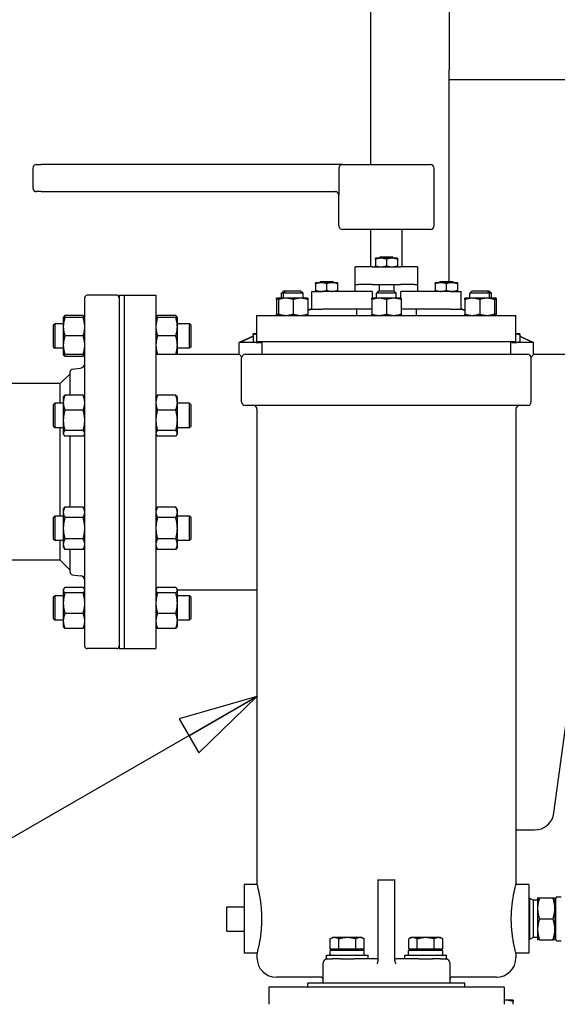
# Model space of a CAD drawing. Header units: inches. Extents: x 4 to 540, y 12 to 340.
# Tile 50 of 122: x 216 to 229, y 115 to 140. Entities that reach past the tile are written whole.
import ezdxf

# ---------------------------------------------------------------- set-up
doc = ezdxf.new("R2010")
doc.units = ezdxf.units.IN
doc.header["$LTSCALE"] = 16
doc.header["$MEASUREMENT"] = 0
doc.layers.get('0').update_dxf_attribs({"lineweight": 25})
doc.layers.add('DIMEN', color=7, linetype='Continuous', lineweight=25)
doc.styles.get("Standard").update_dxf_attribs({"font": 'arial.ttf'})
doc.dimstyles.new('DEFAULT-ANSI$7', dxfattribs={"dimscale": 16, "dimtxt": 0.125, "dimasz": 0.125, "dimexe": 0.125, "dimexo": 0.0625, "dimgap": 0.031496, "dimtad": 0, "dimtih": 1, "dimtoh": 1, "dimrnd": 1e-08, "dimzin": 4, "dimdsep": 46, "dimtxsty": 'Standard', "dimblk": 'Filled-1', "dimcen": 0.09, "dimdle": 0.393701, "dimclrd": 256, "dimclre": 256, "dimclrt": 256, "dimadec": 0, "dimazin": 1, "dimtfac": 1.504, "dimtofl": 0, "dimtmove": 0, "dimatfit": 3, "dimldrblk": 'Filled-1', "dimfxl": 1, "dimtolj": 1, "dimtzin": 4, "dimlwd": 25, "dimlwe": 25, "dimarcsym": 0})

# ---------------------------------------------------------------- blocks, each defined once
blk = doc.blocks.new('Filled-1')
at = {"color": 0}
for p, q in [((0, 0), (-1, 0.25)), ((-1, 0.25), (-1, -0.25)), ((-1, 0), (0, 0)), ((-1, -0.25), (0, 0))]:
    blk.add_line(p, q, dxfattribs=at)
at = {"color": 0, "flags": 128}
blk.add_lwpolyline([(-1, -0.25), (0, 0), (-1, 0.25), (-1, -0.25)], dxfattribs=at)
at = {"color": 0}
blk.add_solid([(-1, -0.25), (0, 0), (-1, 0.25), (-1, -0.25)], dxfattribs=at)

msp = doc.modelspace()

# ---------------------------------------------------------------- linework, layer by layer
for p, q in [((224.512, 136.532), (224.512, 150.454)), ((226.512, 140.451), (226.512, 138.951)), ((226.512, 138.701), (226.512, 138.951)), ((226.512, 133.552), (226.512, 138.701)), ((226.512, 138.701), (238.568, 138.701)), ((215.995, 136.532), (216.114, 136.532)), ((223.792, 136.532), (216.114, 136.532)), ((223.792, 136.532), (226.029, 136.532)), ((215.902, 136.439), (215.902, 135.936)), ((223.7, 136.439), (223.7, 135.843)), ((226.123, 134.971), (226.123, 136.439)), ((216.114, 135.843), (215.995, 135.843)), ((216.114, 135.843), (223.613, 135.843)), ((223.698, 134.971), (223.698, 135.749)), ((226.029, 134.877), (223.792, 134.877)), ((224.511, 133.927), (224.511, 134.877)), ((225.311, 133.927), (225.311, 134.877)), ((224.77, 134.146), (224.629, 134.146)), ((224.629, 134.121), (224.629, 133.952)), ((224.754, 134.177), (224.723, 134.146)), ((224.754, 134.177), (225.067, 134.177)), ((225.051, 134.146), (224.77, 134.146)), ((224.911, 134.121), (224.911, 133.952)), ((225.192, 134.146), (225.051, 134.146)), ((225.067, 134.177), (225.098, 134.146)), ((225.192, 134.121), (225.192, 133.952)), ((224.111, 133.927), (224.124, 133.927)), ((224.111, 133.477), (224.111, 133.927)), ((224.549, 133.927), (224.124, 133.927)), ((224.549, 133.927), (225.272, 133.927)), ((225.697, 133.927), (225.272, 133.927)), ((225.697, 133.927), (225.711, 133.927)), ((225.711, 133.477), (225.711, 133.927)), ((223.245, 133.521), (223.104, 133.521)), ((223.104, 133.496), (223.104, 133.327)), ((223.229, 133.552), (223.198, 133.521)), ((223.229, 133.552), (223.542, 133.552)), ((223.526, 133.521), (223.245, 133.521)), ((223.386, 133.496), (223.386, 133.327)), ((223.667, 133.521), (223.526, 133.521)), ((223.542, 133.552), (223.573, 133.521)), ((223.667, 133.496), (223.667, 133.327)), ((224.111, 133.477), (224.197, 133.477)), ((224.111, 133.302), (224.111, 133.477)), ((224.549, 133.477), (224.197, 133.477)), ((224.549, 133.477), (225.272, 133.477)), ((224.723, 133.477), (224.723, 133.314)), ((225.098, 133.477), (225.098, 133.314)), ((225.624, 133.477), (225.272, 133.477)), ((225.624, 133.477), (225.711, 133.477)), ((225.711, 133.302), (225.711, 133.477)), ((226.295, 133.521), (226.154, 133.521)), ((226.154, 133.496), (226.154, 133.327)), ((226.279, 133.552), (226.248, 133.521)), ((226.279, 133.552), (226.592, 133.552)), ((226.576, 133.521), (226.295, 133.521)), ((226.436, 133.496), (226.436, 133.327)), ((226.717, 133.521), (226.576, 133.521)), ((226.592, 133.552), (226.623, 133.521)), ((226.717, 133.496), (226.717, 133.327)), ((218.036, 133.201), (217.286, 133.201)), ((218.098, 133.201), (218.098, 124.201)), ((218.098, 133.201), (218.223, 133.201)), ((218.223, 133.201), (218.223, 124.201)), ((218.223, 133.201), (219.036, 133.201)), ((218.223, 133.201), (218.223, 124.201)), ((219.036, 133.201), (219.036, 124.201)), ((222.299, 133.314), (222.236, 133.252)), ((222.286, 133.252), (222.236, 133.252)), ((222.236, 133.127), (222.236, 133.252)), ((222.348, 133.314), (222.286, 133.252)), ((222.786, 133.252), (222.286, 133.252)), ((222.286, 133.127), (222.286, 133.252)), ((222.299, 133.314), (222.348, 133.314)), ((222.348, 133.314), (222.723, 133.314)), ((222.723, 133.314), (222.786, 133.252)), ((222.786, 133.127), (222.786, 133.252)), ((223.011, 133.302), (223.285, 133.302)), ((223.011, 132.852), (223.011, 133.302)), ((224.549, 133.302), (223.285, 133.302)), ((224.549, 133.302), (224.549, 133.127)), ((224.723, 133.314), (224.661, 133.252)), ((225.161, 133.252), (224.661, 133.252)), ((224.661, 133.127), (224.661, 133.252)), ((224.723, 133.314), (225.098, 133.314)), ((225.098, 133.314), (225.161, 133.252)), ((225.161, 133.127), (225.161, 133.252)), ((226.536, 133.302), (225.273, 133.302)), ((225.273, 133.127), (225.273, 133.302)), ((226.536, 133.302), (226.811, 133.302)), ((226.811, 132.852), (226.811, 133.302)), ((227.098, 133.314), (227.036, 133.252)), ((227.536, 133.252), (227.036, 133.252)), ((227.036, 133.127), (227.036, 133.252)), ((227.098, 133.314), (227.473, 133.314)), ((227.473, 133.314), (227.522, 133.314)), ((227.473, 133.314), (227.536, 133.252)), ((227.522, 133.314), (227.585, 133.252)), ((227.585, 133.252), (227.536, 133.252)), ((227.536, 133.127), (227.536, 133.252)), ((227.585, 133.127), (227.585, 133.252)), ((217.223, 124.264), (217.223, 133.139)), ((222.161, 133.127), (222.111, 133.127)), ((222.111, 133.093), (222.111, 132.723)), ((222.348, 133.127), (222.161, 133.127)), ((222.161, 133.093), (222.161, 132.723)), ((222.723, 133.127), (222.348, 133.127)), ((222.536, 133.093), (222.536, 132.723)), ((222.911, 133.127), (222.723, 133.127)), ((222.911, 133.093), (222.911, 132.723)), ((224.723, 133.127), (224.536, 133.127)), ((224.536, 133.093), (224.536, 132.723)), ((225.098, 133.127), (224.723, 133.127)), ((224.911, 133.093), (224.911, 132.723)), ((225.286, 133.127), (225.098, 133.127)), ((225.286, 133.093), (225.286, 132.723)), ((227.098, 133.127), (226.911, 133.127)), ((226.911, 133.093), (226.911, 132.723)), ((227.473, 133.127), (227.098, 133.127)), ((227.286, 133.093), (227.286, 132.723)), ((227.661, 133.127), (227.473, 133.127)), ((227.71, 133.127), (227.661, 133.127)), ((227.661, 133.093), (227.661, 132.723)), ((227.71, 133.093), (227.71, 132.723)), ((222.973, 132.852), (222.911, 132.823)), ((222.989, 132.852), (222.973, 132.852)), ((222.989, 132.852), (223.106, 132.852)), ((223.106, 132.852), (223.285, 132.852)), ((224.536, 132.852), (223.285, 132.852)), ((224.151, 132.852), (224.151, 132.689)), ((226.536, 132.852), (225.286, 132.852)), ((225.671, 132.852), (225.671, 132.689)), ((226.536, 132.852), (226.715, 132.852)), ((226.715, 132.852), (226.832, 132.852)), ((226.848, 132.852), (226.832, 132.852)), ((226.848, 132.852), (226.911, 132.823)), ((216.426, 132.447), (216.457, 132.478)), ((216.426, 131.884), (216.426, 132.447)), ((216.457, 132.478), (216.457, 131.853)), ((216.676, 132.478), (216.457, 132.478)), ((216.676, 132.634), (216.686, 132.651)), ((216.676, 132.634), (216.676, 132.4)), ((217.181, 132.688), (216.718, 132.688)), ((217.181, 132.634), (216.718, 132.634)), ((217.223, 132.634), (217.214, 132.651)), ((219.036, 132.634), (219.045, 132.651)), ((219.541, 132.688), (219.077, 132.688)), ((219.541, 132.634), (219.077, 132.634)), ((219.582, 132.634), (219.573, 132.651)), ((219.582, 132.4), (219.582, 132.634)), ((219.895, 132.478), (219.582, 132.478)), ((219.895, 131.853), (219.895, 132.478)), ((219.926, 132.447), (219.895, 132.478)), ((219.926, 132.447), (219.926, 131.884)), ((221.611, 132.689), (228.211, 132.689)), ((221.611, 132.024), (221.611, 132.689)), ((228.211, 132.024), (228.211, 132.689)), ((216.676, 132.4), (216.676, 131.931)), ((219.582, 131.931), (219.582, 132.4)), ((221.611, 132.217), (221.511, 132.217)), ((221.611, 132.223), (221.605, 132.217)), ((228.211, 132.223), (228.216, 132.217)), ((228.31, 132.217), (228.211, 132.217)), ((217.181, 132.166), (216.718, 132.166)), ((219.541, 132.166), (219.077, 132.166)), ((221.511, 132.163), (221.161, 131.998)), ((221.169, 131.998), (221.161, 131.998)), ((221.161, 131.701), (221.161, 131.998)), ((221.743, 131.998), (221.169, 131.998)), ((221.511, 132.192), (221.511, 132.023)), ((221.611, 132.024), (228.211, 132.024)), ((221.743, 131.698), (221.743, 132.024)), ((228.079, 131.698), (228.079, 132.024)), ((228.652, 131.998), (228.079, 131.998)), ((228.31, 132.192), (228.31, 132.023)), ((228.31, 132.163), (228.661, 131.998)), ((228.661, 131.998), (228.652, 131.998)), ((228.661, 131.701), (228.661, 131.998)), ((216.426, 131.884), (216.457, 131.853)), ((216.676, 131.853), (216.457, 131.853)), ((216.676, 131.931), (216.676, 131.697)), ((216.676, 131.697), (216.686, 131.68)), ((217.181, 131.697), (216.718, 131.697)), ((217.223, 131.697), (217.214, 131.68)), ((219.541, 131.697), (219.077, 131.697)), ((219.582, 131.697), (219.582, 131.931)), ((219.895, 131.853), (219.582, 131.853)), ((219.582, 131.701), (221.161, 131.701)), ((219.926, 131.884), (219.895, 131.853)), ((221.314, 131.698), (228.507, 131.698)), ((228.661, 131.701), (232.489, 131.701)), ((217.181, 131.643), (216.718, 131.643)), ((221.221, 130.489), (221.221, 131.604)), ((228.601, 130.489), (228.601, 131.604)), ((216.598, 130.951), (216.848, 131.201)), ((216.848, 130.659), (216.848, 131.256)), ((216.903, 131.318), (217.113, 131.344)), ((216.598, 130.951), (211.661, 130.951)), ((216.598, 130.449), (216.598, 130.951)), ((216.426, 130.417), (216.457, 130.449)), ((216.457, 130.449), (216.457, 129.824)), ((216.676, 130.449), (216.457, 130.449)), ((216.676, 130.605), (216.686, 130.621)), ((216.676, 130.605), (216.676, 130.468)), ((216.676, 130.468), (216.676, 130.015)), ((217.181, 130.659), (216.718, 130.659)), ((217.223, 130.605), (217.214, 130.621)), ((219.036, 130.605), (219.045, 130.621)), ((219.541, 130.659), (219.077, 130.659)), ((219.582, 130.605), (219.573, 130.621)), ((219.582, 130.468), (219.582, 130.605)), ((219.582, 130.015), (219.582, 130.468)), ((219.895, 130.449), (219.582, 130.449)), ((219.895, 129.824), (219.895, 130.449)), ((219.926, 130.417), (219.895, 130.449)), ((216.426, 129.855), (216.426, 130.417)), ((217.181, 130.276), (216.718, 130.276)), ((219.541, 130.276), (219.077, 130.276)), ((219.926, 130.417), (219.926, 129.855)), ((228.507, 130.395), (221.314, 130.395)), ((221.611, 130.301), (221.611, 118.19)), ((228.211, 130.301), (228.211, 118.19)), ((216.676, 130.015), (216.676, 129.683)), ((219.582, 129.683), (219.582, 130.015)), ((216.426, 129.855), (216.457, 129.824)), ((216.676, 129.824), (216.457, 129.824)), ((216.598, 128.701), (216.598, 129.824)), ((217.181, 129.753), (216.718, 129.753)), ((219.541, 129.753), (219.077, 129.753)), ((219.895, 129.824), (219.582, 129.824)), ((219.926, 129.855), (219.895, 129.824)), ((216.676, 129.683), (216.676, 129.667)), ((216.676, 129.667), (216.686, 129.651)), ((217.181, 129.613), (216.718, 129.613)), ((216.848, 127.807), (216.848, 129.613)), ((217.223, 129.667), (217.214, 129.651)), ((219.036, 129.667), (219.045, 129.651)), ((219.541, 129.613), (219.077, 129.613)), ((219.582, 129.667), (219.573, 129.651)), ((219.582, 129.667), (219.582, 129.683)), ((216.598, 127.578), (216.598, 128.701)), ((216.676, 127.735), (216.718, 127.807)), ((216.676, 127.735), (216.676, 127.672)), ((217.181, 127.807), (216.718, 127.807)), ((217.223, 127.735), (217.181, 127.807)), ((219.036, 127.735), (219.077, 127.807)), ((219.541, 127.807), (219.077, 127.807)), ((219.582, 127.735), (219.541, 127.807)), ((219.582, 127.672), (219.582, 127.735)), ((216.426, 127.547), (216.457, 127.578)), ((216.426, 126.985), (216.426, 127.547)), ((216.457, 127.578), (216.457, 126.953)), ((216.676, 127.578), (216.457, 127.578)), ((216.676, 127.672), (216.676, 127.266)), ((217.181, 127.537), (216.718, 127.537)), ((219.541, 127.537), (219.077, 127.537)), ((219.582, 127.266), (219.582, 127.672)), ((219.895, 127.578), (219.582, 127.578)), ((219.895, 126.953), (219.895, 127.578)), ((219.926, 127.547), (219.895, 127.578)), ((219.926, 127.547), (219.926, 126.985)), ((216.676, 127.266), (216.676, 126.86)), ((219.582, 126.86), (219.582, 127.266)), ((216.426, 126.985), (216.457, 126.953)), ((216.676, 126.953), (216.457, 126.953)), ((216.598, 126.451), (216.598, 126.953)), ((217.181, 126.995), (216.718, 126.995)), ((219.541, 126.995), (219.077, 126.995)), ((219.895, 126.953), (219.582, 126.953)), ((219.926, 126.985), (219.895, 126.953)), ((229.179, 120.013), (230.132, 127.043)), ((216.676, 126.86), (216.676, 126.797)), ((216.676, 126.797), (216.718, 126.725)), ((217.181, 126.725), (216.718, 126.725)), ((216.848, 126.146), (216.848, 126.725)), ((217.223, 126.797), (217.181, 126.725)), ((219.036, 126.797), (219.077, 126.725)), ((219.541, 126.725), (219.077, 126.725)), ((219.582, 126.797), (219.541, 126.725)), ((219.582, 126.797), (219.582, 126.86)), ((216.598, 126.451), (214.852, 126.451)), ((216.598, 126.451), (216.848, 126.201)), ((216.903, 126.084), (217.113, 126.058)), ((216.676, 125.705), (216.686, 125.722)), ((216.676, 125.705), (216.676, 125.689)), ((216.676, 125.689), (216.676, 125.358)), ((217.181, 125.759), (216.718, 125.759)), ((217.223, 125.705), (217.214, 125.722)), ((219.036, 125.705), (219.045, 125.722)), ((219.541, 125.759), (219.077, 125.759)), ((219.582, 125.705), (219.573, 125.722)), ((219.582, 125.689), (219.582, 125.705)), ((219.582, 125.701), (221.611, 125.701)), ((219.582, 125.358), (219.582, 125.689)), ((216.426, 125.518), (216.457, 125.549)), ((216.426, 124.955), (216.426, 125.518)), ((216.457, 125.549), (216.457, 124.924)), ((216.676, 125.549), (216.457, 125.549)), ((217.181, 125.619), (216.718, 125.619)), ((219.541, 125.619), (219.077, 125.619)), ((219.895, 125.549), (219.582, 125.549)), ((219.895, 124.924), (219.895, 125.549)), ((219.926, 125.518), (219.895, 125.549)), ((219.926, 125.518), (219.926, 124.955)), ((216.676, 125.358), (216.676, 124.905)), ((219.582, 124.905), (219.582, 125.358)), ((216.426, 124.955), (216.457, 124.924)), ((216.676, 124.924), (216.457, 124.924)), ((217.181, 125.096), (216.718, 125.096)), ((219.541, 125.096), (219.077, 125.096)), ((219.895, 124.924), (219.582, 124.924)), ((219.926, 124.955), (219.895, 124.924)), ((216.676, 124.905), (216.676, 124.768)), ((216.676, 124.768), (216.686, 124.751)), ((217.181, 124.714), (216.718, 124.714)), ((217.223, 124.768), (217.214, 124.751)), ((219.036, 124.768), (219.045, 124.751)), ((219.541, 124.714), (219.077, 124.714)), ((219.582, 124.768), (219.573, 124.751)), ((219.582, 124.768), (219.582, 124.905)), ((218.036, 124.201), (217.286, 124.201)), ((218.098, 124.201), (218.223, 124.201)), ((218.223, 124.201), (219.036, 124.201)), ((228.211, 119.58), (228.684, 119.58)), ((221.286, 118.19), (221.286, 116.44)), ((221.611, 118.19), (221.286, 118.19)), ((224.702, 116.331), (224.702, 118.314)), ((225.119, 118.314), (225.119, 116.331)), ((228.536, 118.19), (228.211, 118.19)), ((228.536, 118.19), (228.536, 116.44)), ((228.556, 117.809), (228.536, 117.844)), ((228.556, 117.845), (228.556, 116.786)), ((228.65, 117.79), (228.556, 117.845)), ((228.65, 117.79), (228.65, 116.84)), ((228.762, 117.79), (228.65, 117.79)), ((228.762, 117.847), (228.762, 117.581)), ((228.81, 117.847), (229.155, 117.847)), ((229.202, 117.847), (229.202, 117.581)), ((229.224, 116.793), (229.224, 117.838)), ((229.264, 117.878), (229.362, 117.878)), ((220.846, 117.625), (221.286, 117.625)), ((220.846, 117.005), (220.846, 117.625)), ((228.762, 117.581), (228.762, 117.049)), ((229.202, 117.581), (229.202, 117.049)), ((228.81, 117.315), (229.155, 117.315)), ((220.846, 117.005), (221.286, 117.005)), ((228.762, 117.049), (228.762, 116.784)), ((229.202, 117.049), (229.202, 116.784)), ((223.536, 116.838), (223.478, 116.804)), ((223.478, 116.547), (223.478, 116.804)), ((223.586, 116.838), (223.536, 116.838)), ((223.911, 116.838), (223.586, 116.838)), ((223.694, 116.547), (223.694, 116.804)), ((224.235, 116.838), (223.911, 116.838)), ((224.127, 116.547), (224.127, 116.804)), ((224.286, 116.838), (224.235, 116.838)), ((224.286, 116.838), (224.344, 116.804)), ((224.344, 116.547), (224.344, 116.804)), ((225.536, 116.838), (225.478, 116.804)), ((225.478, 116.547), (225.478, 116.804)), ((225.586, 116.838), (225.536, 116.838)), ((225.911, 116.838), (225.586, 116.838)), ((225.694, 116.547), (225.694, 116.804)), ((226.235, 116.838), (225.911, 116.838)), ((226.127, 116.547), (226.127, 116.804)), ((226.286, 116.838), (226.235, 116.838)), ((226.286, 116.838), (226.344, 116.804)), ((226.344, 116.547), (226.344, 116.804)), ((228.556, 116.822), (228.536, 116.786)), ((228.65, 116.84), (228.556, 116.786)), ((228.762, 116.84), (228.65, 116.84)), ((228.81, 116.784), (229.155, 116.784)), ((229.264, 116.753), (229.362, 116.753)), ((221.611, 116.44), (221.286, 116.44)), ((221.611, 116.44), (221.611, 116.326)), ((223.38, 116.39), (224.442, 116.39)), ((223.38, 116.295), (223.38, 116.39)), ((223.476, 116.404), (223.476, 116.501)), ((223.586, 116.547), (223.478, 116.547)), ((223.49, 116.515), (224.329, 116.515)), ((223.536, 116.547), (223.536, 116.515)), ((223.694, 116.547), (223.586, 116.547)), ((223.911, 116.547), (223.694, 116.547)), ((224.127, 116.547), (223.911, 116.547)), ((224.235, 116.547), (224.127, 116.547)), ((224.344, 116.547), (224.235, 116.547)), ((224.286, 116.547), (224.286, 116.515)), ((224.343, 116.404), (224.343, 116.501)), ((224.442, 116.295), (224.442, 116.39)), ((225.38, 116.39), (226.442, 116.39)), ((225.38, 116.295), (225.38, 116.39)), ((225.476, 116.404), (225.476, 116.501)), ((225.586, 116.547), (225.478, 116.547)), ((225.49, 116.515), (226.329, 116.515)), ((225.536, 116.547), (225.536, 116.515)), ((225.694, 116.547), (225.586, 116.547)), ((225.911, 116.547), (225.694, 116.547)), ((226.127, 116.547), (225.911, 116.547)), ((226.235, 116.547), (226.127, 116.547)), ((226.344, 116.547), (226.235, 116.547)), ((226.286, 116.547), (226.286, 116.515)), ((226.343, 116.404), (226.343, 116.501)), ((226.442, 116.295), (226.442, 116.39)), ((228.536, 116.44), (228.211, 116.44)), ((228.211, 116.44), (228.211, 116.326)), ((223.286, 116.17), (223.286, 115.681)), ((223.38, 116.295), (223.411, 116.295)), ((223.411, 116.295), (223.536, 116.295)), ((223.732, 116.295), (223.536, 116.295)), ((223.732, 116.295), (224.089, 116.295)), ((224.671, 116.295), (224.089, 116.295)), ((224.702, 116.266), (224.702, 116.331)), ((225.119, 116.331), (225.119, 116.266)), ((225.732, 116.295), (225.15, 116.295)), ((225.732, 116.295), (226.089, 116.295)), ((226.286, 116.295), (226.089, 116.295)), ((226.286, 116.295), (226.411, 116.295)), ((226.411, 116.295), (226.442, 116.295)), ((226.536, 115.681), (226.536, 116.17)), ((223.254, 115.826), (222.111, 115.826)), ((226.911, 115.681), (222.911, 115.681)), ((222.911, 115.576), (222.911, 115.681)), ((227.711, 115.826), (226.567, 115.826)), ((226.911, 115.576), (226.911, 115.681)), ((221.911, 115.576), (221.911, 115.139)), ((227.911, 115.576), (221.911, 115.576)), ((227.911, 115.576), (227.911, 115.139)), ((227.949, 115.244), (227.911, 115.244)), ((228.137, 115.244), (227.949, 115.244)), ((228.137, 115.139), (228.137, 115.211))]:
    msp.add_line(p, q)
for centre, radius, start, end in [((215.995, 136.439), 0.0938, 90, 180), ((226.029, 136.439), 0.0938, 0, 90), ((215.995, 135.936), 0.0938, 180, 270), ((223.604, 135.749), 0.0938, 0, 34.7606), ((223.792, 134.971), 0.0938, 180, 270), ((226.029, 134.971), 0.0938, 270, 0), ((217.286, 133.139), 0.0625, 90, 180), ((218.036, 133.139), 0.0625, 0, 90), ((221.314, 131.604), 0.0938, 90, 180), ((228.507, 131.604), 0.0938, 0, 90), ((217.098, 131.468), 0.125, 277, 0), ((216.911, 131.256), 0.0625, 97, 180), ((221.314, 130.489), 0.0938, 180, 270), ((228.507, 130.489), 0.0938, 270, 0), ((221.517, 130.301), 0.0938, 0, 90), ((228.304, 130.301), 0.0938, 90, 180), ((216.911, 126.146), 0.0625, 180, 263), ((217.098, 125.934), 0.125, 0, 83), ((217.286, 124.264), 0.0625, 180, 270), ((218.036, 124.264), 0.0625, 270, 0), ((228.684, 120.08), 0.5, 270, 352.2815), ((224.911, 121.607), 3.3, 266.3801, 273.6199), ((229.224, 117.712), 0.022, 180, 270), ((229.264, 117.838), 0.04, 90, 180), ((229.224, 116.918), 0.022, 90, 180), ((229.264, 116.793), 0.04, 180, 270), ((223.49, 116.501), 0.0143, 90, 180), ((223.49, 116.404), 0.0143, 180, 270), ((225.49, 116.501), 0.0143, 90, 180), ((225.49, 116.404), 0.0143, 180, 270), ((222.111, 116.326), 0.5, 180, 270), ((223.411, 116.17), 0.125, 90, 180), ((224.671, 116.326), 0.0312, 270, 0), ((225.15, 116.326), 0.0313, 180, 270), ((226.411, 116.17), 0.125, 0, 90), ((227.711, 116.326), 0.5, 270, 0), ((223.254, 115.795), 0.0312, 0, 90), ((226.567, 115.795), 0.0312, 90, 180)]:
    msp.add_arc(centre, radius, start, end)
for points, knots in [([(223.792, 136.532), (223.792, 136.532), (223.792, 136.532), (223.785, 136.532), (223.778, 136.532), (223.765, 136.528), (223.758, 136.526), (223.742, 136.518), (223.732, 136.511), (223.716, 136.493), (223.71, 136.483), (223.702, 136.461), (223.7, 136.45), (223.7, 136.439)], [-0.3882842, -0.3882842, -0.3882842, -0.3882842, -0.3875412, -0.3875412, -0.3305819, -0.3305819, -0.2740457, -0.2740457, -0.1775692, -0.1775692, -0.0873408, -0.0873408, 0, 0, 0, 0]), ([(223.681, 135.802), (223.677, 135.808), (223.673, 135.813), (223.664, 135.822), (223.659, 135.826), (223.649, 135.832), (223.644, 135.835), (223.635, 135.839), (223.63, 135.84), (223.621, 135.842), (223.617, 135.843), (223.613, 135.843)], [3.9861421, 3.9861421, 3.9861421, 3.9861421, 4.1008118, 4.1008118, 4.2154815, 4.2154815, 4.3301513, 4.3301513, 4.444821, 4.444821, 4.5594908, 4.5594908, 4.5594908, 4.5594908]), ([(223.7, 135.843), (223.7, 135.836), (223.7, 135.83), (223.7, 135.809), (223.7, 135.794), (223.699, 135.766), (223.699, 135.756), (223.699, 135.749), (223.699, 135.749), (223.699, 135.749)], [0, 0, 0, 0, 0.0487283, 0.0487283, 0.1636686, 0.1636686, 0.289197, 0.289197, 0.2908825, 0.2908825, 0.2908825, 0.2908825]), ([(221.223, 131.623), (221.204, 131.647), (221.189, 131.665), (221.171, 131.688), (221.166, 131.695), (221.163, 131.698)], [6.365199, 6.365199, 6.365199, 6.365199, 7.111794, 7.111794, 7.706762, 7.706762, 7.706762, 7.706762]), ([(228.658, 131.698), (228.656, 131.695), (228.65, 131.688), (228.632, 131.665), (228.617, 131.647), (228.599, 131.623)], [8.356967, 8.356967, 8.356967, 8.356967, 8.951935, 8.951935, 9.69853, 9.69853, 9.69853, 9.69853]), ([(221.611, 118.19), (221.611, 118.19), (221.612, 118.185), (221.618, 118.163), (221.622, 118.146), (221.633, 118.101), (221.64, 118.073), (221.654, 118.009), (221.662, 117.973), (221.677, 117.895), (221.684, 117.851), (221.699, 117.756), (221.705, 117.705), (221.717, 117.597), (221.721, 117.541), (221.727, 117.427), (221.729, 117.37), (221.729, 117.26), (221.727, 117.203), (221.721, 117.09), (221.717, 117.033), (221.705, 116.926), (221.699, 116.874), (221.684, 116.779), (221.677, 116.735), (221.662, 116.658), (221.654, 116.621), (221.64, 116.557), (221.633, 116.529), (221.622, 116.485), (221.618, 116.468), (221.612, 116.445), (221.611, 116.44), (221.611, 116.44)], [3.366165, 3.366165, 3.366165, 3.366165, 3.786898, 3.786898, 4.207631, 4.207631, 4.628364, 4.628364, 5.049097, 5.049097, 5.469906, 5.469906, 5.890714, 5.890714, 6.311522, 6.311522, 6.73233, 6.73233, 7.153138, 7.153138, 7.573946, 7.573946, 7.994754, 7.994754, 8.415563, 8.415563, 8.836296, 8.836296, 9.257029, 9.257029, 9.677762, 9.677762, 10.098495, 10.098495, 10.098495, 10.098495]), ([(228.211, 116.44), (228.211, 116.44), (228.209, 116.445), (228.203, 116.468), (228.199, 116.485), (228.188, 116.529), (228.181, 116.557), (228.167, 116.621), (228.159, 116.658), (228.145, 116.735), (228.137, 116.779), (228.123, 116.874), (228.116, 116.926), (228.104, 117.033), (228.1, 117.09), (228.094, 117.203), (228.092, 117.26), (228.092, 117.37), (228.094, 117.427), (228.1, 117.541), (228.104, 117.597), (228.116, 117.705), (228.123, 117.756), (228.137, 117.851), (228.145, 117.895), (228.159, 117.973), (228.167, 118.009), (228.181, 118.073), (228.188, 118.101), (228.199, 118.146), (228.203, 118.163), (228.209, 118.185), (228.211, 118.19), (228.211, 118.19)], [3.366165, 3.366165, 3.366165, 3.366165, 3.786898, 3.786898, 4.207631, 4.207631, 4.628364, 4.628364, 5.049097, 5.049097, 5.469906, 5.469906, 5.890714, 5.890714, 6.311522, 6.311522, 6.73233, 6.73233, 7.153138, 7.153138, 7.573946, 7.573946, 7.994754, 7.994754, 8.415563, 8.415563, 8.836296, 8.836296, 9.257029, 9.257029, 9.677762, 9.677762, 10.098495, 10.098495, 10.098495, 10.098495]), ([(224.343, 116.501), (224.343, 116.502), (224.343, 116.504), (224.341, 116.508), (224.34, 116.509), (224.338, 116.512), (224.336, 116.513), (224.333, 116.514), (224.33, 116.515), (224.329, 116.515)], [0.21497365, 0.21497365, 0.21497365, 0.21497365, 0.22835326, 0.22835326, 0.2417662, 0.2417662, 0.255221, 0.255221, 0.26871299, 0.26871299, 0.26871299, 0.26871299]), ([(224.329, 116.39), (224.33, 116.39), (224.333, 116.39), (224.336, 116.392), (224.338, 116.393), (224.34, 116.395), (224.341, 116.397), (224.343, 116.4), (224.343, 116.402), (224.343, 116.404)], [0.1612343, 0.1612343, 0.1612343, 0.1612343, 0.17472629, 0.17472629, 0.18818109, 0.18818109, 0.20159403, 0.20159403, 0.21497365, 0.21497365, 0.21497365, 0.21497365]), ([(226.343, 116.501), (226.343, 116.502), (226.343, 116.504), (226.341, 116.508), (226.34, 116.509), (226.338, 116.512), (226.336, 116.513), (226.333, 116.514), (226.33, 116.515), (226.329, 116.515)], [0.21497365, 0.21497365, 0.21497365, 0.21497365, 0.22835326, 0.22835326, 0.2417662, 0.2417662, 0.255221, 0.255221, 0.26871299, 0.26871299, 0.26871299, 0.26871299]), ([(226.329, 116.39), (226.33, 116.39), (226.333, 116.39), (226.336, 116.392), (226.338, 116.393), (226.34, 116.395), (226.341, 116.397), (226.343, 116.4), (226.343, 116.402), (226.343, 116.404)], [0.1612343, 0.1612343, 0.1612343, 0.1612343, 0.17472629, 0.17472629, 0.18818109, 0.18818109, 0.20159403, 0.20159403, 0.21497365, 0.21497365, 0.21497365, 0.21497365]), ([(224.7, 116.243), (224.7, 116.243), (224.7, 116.243), (224.702, 116.251), (224.702, 116.258), (224.702, 116.266)], [0.42073736, 0.42073736, 0.42073736, 0.42073736, 0.42163282, 0.42163282, 0.4563571, 0.4563571, 0.4563571, 0.4563571]), ([(225.119, 116.266), (225.119, 116.261), (225.119, 116.256), (225.12, 116.248), (225.121, 116.245), (225.121, 116.243)], [0.16948892, 0.16948892, 0.16948892, 0.16948892, 0.19369012, 0.19369012, 0.20628075, 0.20628075, 0.20628075, 0.20628075])]:
    msp.add_open_spline(points, degree=3, knots=knots)
for points, weights in [([(224.77, 134.146), (224.705, 134.146), (224.629, 134.121)], [1, 1.0930923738, 1.10906450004]), ([(224.629, 134.121), (224.629, 134.146), (224.629, 134.146)], [1.10906450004, 1.0930923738, 1]), ([(224.629, 133.952), (224.705, 133.927), (224.77, 133.927)], [1.10906450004, 1.0930923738, 1]), ([(224.629, 133.927), (224.629, 133.927), (224.629, 133.952)], [1, 1.0930923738, 1.10906450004]), ([(224.911, 134.121), (224.835, 134.146), (224.77, 134.146)], [1.10906450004, 1.0930923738, 1]), ([(224.77, 133.927), (224.835, 133.927), (224.911, 133.952)], [1, 1.0930923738, 1.10906450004]), ([(225.051, 134.146), (224.986, 134.146), (224.911, 134.121)], [1, 1.0930923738, 1.10906450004]), ([(224.911, 133.952), (224.986, 133.927), (225.051, 133.927)], [1.10906450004, 1.0930923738, 1]), ([(225.192, 134.121), (225.116, 134.146), (225.051, 134.146)], [1.10906450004, 1.0930923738, 1]), ([(225.051, 133.927), (225.116, 133.927), (225.192, 133.952)], [1, 1.0930923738, 1.10906450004]), ([(225.192, 134.146), (225.192, 134.146), (225.192, 134.121)], [1, 1.0930923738, 1.10906450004]), ([(225.192, 133.952), (225.192, 133.927), (225.192, 133.927)], [1.10906450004, 1.0930923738, 1]), ([(223.245, 133.521), (223.18, 133.521), (223.104, 133.496)], [1, 1.0930923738, 1.10906450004]), ([(223.104, 133.496), (223.104, 133.521), (223.104, 133.521)], [1.10906450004, 1.0930923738, 1]), ([(223.386, 133.496), (223.31, 133.521), (223.245, 133.521)], [1.10906450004, 1.0930923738, 1]), ([(223.526, 133.521), (223.461, 133.521), (223.386, 133.496)], [1, 1.0930923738, 1.10906450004]), ([(223.667, 133.496), (223.591, 133.521), (223.526, 133.521)], [1.10906450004, 1.0930923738, 1]), ([(223.667, 133.521), (223.667, 133.521), (223.667, 133.496)], [1, 1.0930923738, 1.10906450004]), ([(226.295, 133.521), (226.23, 133.521), (226.154, 133.496)], [1, 1.0930923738, 1.10906450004]), ([(226.154, 133.496), (226.154, 133.521), (226.154, 133.521)], [1.10906450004, 1.0930923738, 1]), ([(226.436, 133.496), (226.36, 133.521), (226.295, 133.521)], [1.10906450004, 1.0930923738, 1]), ([(226.576, 133.521), (226.511, 133.521), (226.436, 133.496)], [1, 1.0930923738, 1.10906450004]), ([(226.717, 133.496), (226.641, 133.521), (226.576, 133.521)], [1.10906450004, 1.0930923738, 1]), ([(226.717, 133.521), (226.717, 133.521), (226.717, 133.496)], [1, 1.0930923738, 1.10906450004]), ([(223.104, 133.327), (223.18, 133.302), (223.245, 133.302)], [1.10906450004, 1.0930923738, 1]), ([(223.104, 133.302), (223.104, 133.302), (223.104, 133.327)], [1, 1.0930923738, 1.10906450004]), ([(223.245, 133.302), (223.31, 133.302), (223.386, 133.327)], [1, 1.0930923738, 1.10906450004]), ([(223.386, 133.327), (223.461, 133.302), (223.526, 133.302)], [1.10906450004, 1.0930923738, 1]), ([(223.526, 133.302), (223.591, 133.302), (223.667, 133.327)], [1, 1.0930923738, 1.10906450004]), ([(223.667, 133.327), (223.667, 133.302), (223.667, 133.302)], [1.10906450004, 1.0930923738, 1]), ([(226.154, 133.327), (226.23, 133.302), (226.295, 133.302)], [1.10906450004, 1.0930923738, 1]), ([(226.154, 133.302), (226.154, 133.302), (226.154, 133.327)], [1, 1.0930923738, 1.10906450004]), ([(226.295, 133.302), (226.36, 133.302), (226.436, 133.327)], [1, 1.0930923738, 1.10906450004]), ([(226.436, 133.327), (226.511, 133.302), (226.576, 133.302)], [1.10906450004, 1.0930923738, 1]), ([(226.576, 133.302), (226.641, 133.302), (226.717, 133.327)], [1, 1.0930923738, 1.10906450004]), ([(226.717, 133.327), (226.717, 133.302), (226.717, 133.302)], [1.10906450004, 1.0930923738, 1]), ([(222.111, 133.093), (222.111, 133.127), (222.111, 133.127)], [1.10906450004, 1.0930923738, 1]), ([(222.161, 133.108), (222.137, 133.102), (222.111, 133.093)], [1.09588862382, 1.10498816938, 1.10906450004]), ([(222.348, 133.127), (222.261, 133.127), (222.161, 133.093)], [1, 1.0930923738, 1.10906450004]), ([(222.161, 133.093), (222.161, 133.127), (222.161, 133.127)], [1.10906450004, 1.0930923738, 1]), ([(222.536, 133.093), (222.435, 133.127), (222.348, 133.127)], [1.10906450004, 1.0930923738, 1]), ([(222.723, 133.127), (222.636, 133.127), (222.536, 133.093)], [1, 1.0930923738, 1.10906450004]), ([(222.911, 133.093), (222.81, 133.127), (222.723, 133.127)], [1.10906450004, 1.0930923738, 1]), ([(222.911, 133.127), (222.911, 133.127), (222.911, 133.093)], [1, 1.0930923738, 1.10906450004]), ([(224.723, 133.127), (224.636, 133.127), (224.536, 133.093)], [1, 1.0930923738, 1.10906450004]), ([(224.536, 133.093), (224.536, 133.127), (224.536, 133.127)], [1.10906450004, 1.0930923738, 1]), ([(224.911, 133.093), (224.81, 133.127), (224.723, 133.127)], [1.10906450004, 1.0930923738, 1]), ([(225.098, 133.127), (225.011, 133.127), (224.911, 133.093)], [1, 1.0930923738, 1.10906450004]), ([(225.286, 133.093), (225.185, 133.127), (225.098, 133.127)], [1.10906450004, 1.0930923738, 1]), ([(225.286, 133.127), (225.286, 133.127), (225.286, 133.093)], [1, 1.0930923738, 1.10906450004]), ([(227.098, 133.127), (227.011, 133.127), (226.911, 133.093)], [1, 1.0930923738, 1.10906450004]), ([(226.911, 133.093), (226.911, 133.127), (226.911, 133.127)], [1.10906450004, 1.0930923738, 1]), ([(227.286, 133.093), (227.185, 133.127), (227.098, 133.127)], [1.10906450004, 1.0930923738, 1]), ([(227.473, 133.127), (227.386, 133.127), (227.286, 133.093)], [1, 1.0930923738, 1.10906450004]), ([(227.661, 133.093), (227.56, 133.127), (227.473, 133.127)], [1.10906450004, 1.0930923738, 1]), ([(227.661, 133.127), (227.661, 133.127), (227.661, 133.093)], [1, 1.0930923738, 1.10906450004]), ([(227.71, 133.093), (227.684, 133.102), (227.661, 133.108)], [1.10906450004, 1.10498816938, 1.09588862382]), ([(227.71, 133.127), (227.71, 133.127), (227.71, 133.093)], [1, 1.0930923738, 1.10906450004]), ([(222.111, 132.723), (222.137, 132.714), (222.161, 132.708)], [1.10906450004, 1.10498816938, 1.09588862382]), ([(222.111, 132.689), (222.111, 132.689), (222.111, 132.723)], [1, 1.0930923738, 1.10906450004]), ([(222.161, 132.723), (222.261, 132.689), (222.348, 132.689)], [1.10906450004, 1.0930923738, 1]), ([(222.161, 132.689), (222.161, 132.689), (222.161, 132.723)], [1, 1.0930923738, 1.10906450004]), ([(222.348, 132.689), (222.435, 132.689), (222.536, 132.723)], [1, 1.0930923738, 1.10906450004]), ([(222.536, 132.723), (222.636, 132.689), (222.723, 132.689)], [1.10906450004, 1.0930923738, 1]), ([(222.723, 132.689), (222.81, 132.689), (222.911, 132.723)], [1, 1.0930923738, 1.10906450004]), ([(222.911, 132.816), (222.951, 132.834), (222.989, 132.852)], [1.00617717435, 1.00328266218, 1]), ([(222.911, 132.723), (222.911, 132.689), (222.911, 132.689)], [1.10906450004, 1.0930923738, 1]), ([(224.536, 132.723), (224.636, 132.689), (224.723, 132.689)], [1.10906450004, 1.0930923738, 1]), ([(224.536, 132.689), (224.536, 132.689), (224.536, 132.723)], [1, 1.0930923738, 1.10906450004]), ([(224.723, 132.689), (224.81, 132.689), (224.911, 132.723)], [1, 1.0930923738, 1.10906450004]), ([(224.911, 132.723), (225.011, 132.689), (225.098, 132.689)], [1.10906450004, 1.0930923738, 1]), ([(225.098, 132.689), (225.185, 132.689), (225.286, 132.723)], [1, 1.0930923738, 1.10906450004]), ([(225.286, 132.723), (225.286, 132.689), (225.286, 132.689)], [1.10906450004, 1.0930923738, 1]), ([(226.832, 132.852), (226.87, 132.834), (226.911, 132.816)], [1, 1.00328266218, 1.00617717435]), ([(226.911, 132.723), (227.011, 132.689), (227.098, 132.689)], [1.10906450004, 1.0930923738, 1]), ([(226.911, 132.689), (226.911, 132.689), (226.911, 132.723)], [1, 1.0930923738, 1.10906450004]), ([(227.098, 132.689), (227.185, 132.689), (227.286, 132.723)], [1, 1.0930923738, 1.10906450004]), ([(227.286, 132.723), (227.386, 132.689), (227.473, 132.689)], [1.10906450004, 1.0930923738, 1]), ([(227.473, 132.689), (227.56, 132.689), (227.661, 132.723)], [1, 1.0930923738, 1.10906450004]), ([(227.661, 132.723), (227.661, 132.689), (227.661, 132.689)], [1.10906450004, 1.0930923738, 1]), ([(227.661, 132.708), (227.684, 132.714), (227.71, 132.723)], [1.09588862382, 1.10498816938, 1.10906450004]), ([(227.71, 132.723), (227.71, 132.689), (227.71, 132.689)], [1.10906450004, 1.0930923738, 1]), ([(216.718, 132.634), (216.676, 132.509), (216.676, 132.4)], [1.10906450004, 1.0930923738, 1]), ([(216.676, 132.634), (216.676, 132.634), (216.718, 132.634)], [1, 1.0930923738, 1.10906450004]), ([(216.718, 132.688), (216.686, 132.66), (216.679, 132.634)], [1.10906450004, 1.09674264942, 1.03852268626]), ([(217.221, 132.634), (217.213, 132.66), (217.181, 132.688)], [1.03852268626, 1.09674264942, 1.10906450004]), ([(217.223, 132.4), (217.223, 132.509), (217.181, 132.634)], [1, 1.0930923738, 1.10906450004]), ([(217.181, 132.634), (217.223, 132.634), (217.223, 132.634)], [1.10906450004, 1.0930923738, 1]), ([(219.077, 132.634), (219.036, 132.509), (219.036, 132.4)], [1.10906450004, 1.0930923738, 1]), ([(219.036, 132.634), (219.036, 132.634), (219.077, 132.634)], [1, 1.0930923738, 1.10906450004]), ([(219.077, 132.688), (219.045, 132.66), (219.038, 132.634)], [1.10906450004, 1.09674264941, 1.03852268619]), ([(219.58, 132.634), (219.573, 132.66), (219.541, 132.688)], [1.03852268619, 1.09674264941, 1.10906450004]), ([(219.582, 132.4), (219.582, 132.509), (219.541, 132.634)], [1, 1.0930923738, 1.10906450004]), ([(219.541, 132.634), (219.582, 132.634), (219.582, 132.634)], [1.10906450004, 1.0930923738, 1]), ([(216.676, 132.4), (216.676, 132.291), (216.718, 132.166)], [1, 1.0930923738, 1.10906450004]), ([(217.181, 132.166), (217.223, 132.291), (217.223, 132.4)], [1.10906450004, 1.0930923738, 1]), ([(219.036, 132.4), (219.036, 132.291), (219.077, 132.166)], [1, 1.0930923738, 1.10906450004]), ([(219.541, 132.166), (219.582, 132.291), (219.582, 132.4)], [1.10906450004, 1.0930923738, 1]), ([(221.511, 132.192), (221.511, 132.217), (221.511, 132.217)], [1.10906450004, 1.0930923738, 1]), ([(221.611, 132.215), (221.564, 132.209), (221.511, 132.192)], [1.04823785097, 1.0978069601, 1.10906450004]), ([(228.31, 132.192), (228.257, 132.209), (228.211, 132.215)], [1.10906450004, 1.0978069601, 1.04823785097]), ([(228.31, 132.217), (228.31, 132.217), (228.31, 132.192)], [1, 1.0930923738, 1.10906450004]), ([(216.718, 132.166), (216.676, 132.04), (216.676, 131.931)], [1.10906450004, 1.0930923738, 1]), ([(217.223, 131.931), (217.223, 132.04), (217.181, 132.166)], [1, 1.0930923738, 1.10906450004]), ([(219.077, 132.166), (219.036, 132.04), (219.036, 131.931)], [1.10906450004, 1.0930923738, 1]), ([(219.582, 131.931), (219.582, 132.04), (219.541, 132.166)], [1, 1.0930923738, 1.10906450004]), ([(221.169, 131.998), (221.348, 132.083), (221.511, 132.159)], [1, 1.00792150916, 1.01358273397]), ([(221.511, 132.023), (221.587, 131.998), (221.652, 131.998)], [1.10906450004, 1.0930923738, 1]), ([(221.511, 131.998), (221.511, 131.998), (221.511, 132.023)], [1, 1.0930923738, 1.10906450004]), ([(221.652, 131.998), (221.696, 131.998), (221.743, 132.009)], [1, 1.06074710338, 1.08865509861]), ([(228.079, 132.009), (228.125, 131.998), (228.169, 131.998)], [1.08865509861, 1.06074710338, 1]), ([(228.169, 131.998), (228.235, 131.998), (228.31, 132.023)], [1, 1.0930923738, 1.10906450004]), ([(228.31, 132.159), (228.473, 132.083), (228.652, 131.998)], [1.01358273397, 1.00792150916, 1]), ([(228.31, 132.023), (228.31, 131.998), (228.31, 131.998)], [1.10906450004, 1.0930923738, 1]), ([(216.676, 131.931), (216.676, 131.822), (216.718, 131.697)], [1, 1.0930923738, 1.10906450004]), ([(216.718, 131.697), (216.676, 131.697), (216.676, 131.697)], [1.10906450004, 1.0930923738, 1]), ([(216.699, 131.697), (216.707, 131.671), (216.718, 131.643)], [1.09444483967, 1.1046715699, 1.10906450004]), ([(217.181, 131.697), (217.223, 131.822), (217.223, 131.931)], [1.10906450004, 1.0930923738, 1]), ([(217.223, 131.697), (217.223, 131.697), (217.181, 131.697)], [1, 1.0930923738, 1.10906450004]), ([(217.181, 131.643), (217.193, 131.671), (217.201, 131.697)], [1.10906450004, 1.1046715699, 1.09444483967]), ([(219.036, 131.931), (219.036, 131.822), (219.077, 131.697)], [1, 1.0930923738, 1.10906450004]), ([(219.077, 131.697), (219.036, 131.697), (219.036, 131.697)], [1.10906450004, 1.0930923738, 1]), ([(219.541, 131.697), (219.582, 131.822), (219.582, 131.931)], [1.10906450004, 1.0930923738, 1]), ([(219.582, 131.697), (219.582, 131.697), (219.541, 131.697)], [1, 1.0930923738, 1.10906450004]), ([(216.718, 131.643), (216.696, 131.663), (216.686, 131.68)], [1.10906450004, 1.10058521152, 1.07037081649]), ([(217.214, 131.68), (217.203, 131.663), (217.181, 131.643)], [1.07037081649, 1.10058521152, 1.10906450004]), ([(216.718, 130.659), (216.676, 130.556), (216.676, 130.468)], [1.10906450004, 1.0930923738, 1]), ([(216.676, 130.468), (216.676, 130.379), (216.718, 130.276)], [1, 1.0930923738, 1.10906450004]), ([(216.686, 130.621), (216.696, 130.639), (216.718, 130.659)], [1.07037081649, 1.10058521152, 1.10906450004]), ([(217.223, 130.468), (217.223, 130.556), (217.181, 130.659)], [1, 1.0930923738, 1.10906450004]), ([(217.181, 130.659), (217.203, 130.639), (217.214, 130.621)], [1.10906450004, 1.10058521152, 1.07037081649]), ([(217.181, 130.276), (217.223, 130.379), (217.223, 130.468)], [1.10906450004, 1.0930923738, 1]), ([(219.077, 130.659), (219.036, 130.556), (219.036, 130.468)], [1.10906450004, 1.0930923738, 1]), ([(219.036, 130.468), (219.036, 130.379), (219.077, 130.276)], [1, 1.0930923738, 1.10906450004]), ([(219.045, 130.621), (219.055, 130.639), (219.077, 130.659)], [1.07037081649, 1.10058521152, 1.10906450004]), ([(219.582, 130.468), (219.582, 130.556), (219.541, 130.659)], [1, 1.0930923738, 1.10906450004]), ([(219.541, 130.659), (219.563, 130.639), (219.573, 130.621)], [1.10906450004, 1.10058521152, 1.07037081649]), ([(219.541, 130.276), (219.582, 130.379), (219.582, 130.468)], [1.10906450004, 1.0930923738, 1]), ([(216.718, 130.276), (216.676, 130.136), (216.676, 130.015)], [1.10906450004, 1.0930923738, 1]), ([(217.223, 130.015), (217.223, 130.136), (217.181, 130.276)], [1, 1.0930923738, 1.10906450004]), ([(219.077, 130.276), (219.036, 130.136), (219.036, 130.015)], [1.10906450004, 1.0930923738, 1]), ([(219.582, 130.015), (219.582, 130.136), (219.541, 130.276)], [1, 1.0930923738, 1.10906450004]), ([(216.676, 130.015), (216.676, 129.893), (216.718, 129.753)], [1, 1.0930923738, 1.10906450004]), ([(217.181, 129.753), (217.223, 129.893), (217.223, 130.015)], [1.10906450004, 1.0930923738, 1]), ([(219.036, 130.015), (219.036, 129.893), (219.077, 129.753)], [1, 1.0930923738, 1.10906450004]), ([(219.541, 129.753), (219.582, 129.893), (219.582, 130.015)], [1.10906450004, 1.0930923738, 1]), ([(216.718, 129.753), (216.676, 129.716), (216.676, 129.683)], [1.10906450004, 1.0930923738, 1]), ([(217.223, 129.683), (217.223, 129.716), (217.181, 129.753)], [1, 1.0930923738, 1.10906450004]), ([(219.077, 129.753), (219.036, 129.716), (219.036, 129.683)], [1.10906450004, 1.0930923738, 1]), ([(219.582, 129.683), (219.582, 129.716), (219.541, 129.753)], [1, 1.0930923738, 1.10906450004]), ([(216.676, 129.683), (216.676, 129.651), (216.718, 129.613)], [1, 1.0930923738, 1.10906450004]), ([(217.181, 129.613), (217.223, 129.651), (217.223, 129.683)], [1.10906450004, 1.0930923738, 1]), ([(219.036, 129.683), (219.036, 129.651), (219.077, 129.613)], [1, 1.0930923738, 1.10906450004]), ([(219.541, 129.613), (219.582, 129.651), (219.582, 129.683)], [1.10906450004, 1.0930923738, 1]), ([(216.718, 127.807), (216.676, 127.735), (216.676, 127.672)], [1.10906450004, 1.0930923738, 1]), ([(217.223, 127.672), (217.223, 127.735), (217.181, 127.807)], [1, 1.0930923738, 1.10906450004]), ([(219.077, 127.807), (219.036, 127.735), (219.036, 127.672)], [1.10906450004, 1.0930923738, 1]), ([(219.582, 127.672), (219.582, 127.735), (219.541, 127.807)], [1, 1.0930923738, 1.10906450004]), ([(216.676, 127.672), (216.676, 127.609), (216.718, 127.537)], [1, 1.0930923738, 1.10906450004]), ([(216.718, 127.537), (216.676, 127.392), (216.676, 127.266)], [1.10906450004, 1.0930923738, 1]), ([(217.181, 127.537), (217.223, 127.609), (217.223, 127.672)], [1.10906450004, 1.0930923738, 1]), ([(217.223, 127.266), (217.223, 127.392), (217.181, 127.537)], [1, 1.0930923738, 1.10906450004]), ([(219.036, 127.672), (219.036, 127.609), (219.077, 127.537)], [1, 1.0930923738, 1.10906450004]), ([(219.077, 127.537), (219.036, 127.392), (219.036, 127.266)], [1.10906450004, 1.0930923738, 1]), ([(219.541, 127.537), (219.582, 127.609), (219.582, 127.672)], [1.10906450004, 1.0930923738, 1]), ([(219.582, 127.266), (219.582, 127.392), (219.541, 127.537)], [1, 1.0930923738, 1.10906450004]), ([(216.676, 127.266), (216.676, 127.14), (216.718, 126.995)], [1, 1.0930923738, 1.10906450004]), ([(217.181, 126.995), (217.223, 127.14), (217.223, 127.266)], [1.10906450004, 1.0930923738, 1]), ([(219.036, 127.266), (219.036, 127.14), (219.077, 126.995)], [1, 1.0930923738, 1.10906450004]), ([(219.541, 126.995), (219.582, 127.14), (219.582, 127.266)], [1.10906450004, 1.0930923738, 1]), ([(216.718, 126.995), (216.676, 126.923), (216.676, 126.86)], [1.10906450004, 1.0930923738, 1]), ([(217.223, 126.86), (217.223, 126.923), (217.181, 126.995)], [1, 1.0930923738, 1.10906450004]), ([(219.077, 126.995), (219.036, 126.923), (219.036, 126.86)], [1.10906450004, 1.0930923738, 1]), ([(219.582, 126.86), (219.582, 126.923), (219.541, 126.995)], [1, 1.0930923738, 1.10906450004]), ([(216.676, 126.86), (216.676, 126.797), (216.718, 126.725)], [1, 1.0930923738, 1.10906450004]), ([(217.181, 126.725), (217.223, 126.797), (217.223, 126.86)], [1.10906450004, 1.0930923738, 1]), ([(219.036, 126.86), (219.036, 126.797), (219.077, 126.725)], [1, 1.0930923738, 1.10906450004]), ([(219.541, 126.725), (219.582, 126.797), (219.582, 126.86)], [1.10906450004, 1.0930923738, 1]), ([(216.718, 125.759), (216.676, 125.722), (216.676, 125.689)], [1.10906450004, 1.0930923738, 1]), ([(216.676, 125.689), (216.676, 125.657), (216.718, 125.619)], [1, 1.0930923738, 1.10906450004]), ([(217.223, 125.689), (217.223, 125.722), (217.181, 125.759)], [1, 1.0930923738, 1.10906450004]), ([(217.181, 125.619), (217.223, 125.657), (217.223, 125.689)], [1.10906450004, 1.0930923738, 1]), ([(219.077, 125.759), (219.036, 125.722), (219.036, 125.689)], [1.10906450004, 1.0930923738, 1]), ([(219.036, 125.689), (219.036, 125.657), (219.077, 125.619)], [1, 1.0930923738, 1.10906450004]), ([(219.582, 125.689), (219.582, 125.722), (219.541, 125.759)], [1, 1.0930923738, 1.10906450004]), ([(219.541, 125.619), (219.582, 125.657), (219.582, 125.689)], [1.10906450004, 1.0930923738, 1]), ([(216.718, 125.619), (216.676, 125.479), (216.676, 125.358)], [1.10906450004, 1.0930923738, 1]), ([(217.223, 125.358), (217.223, 125.479), (217.181, 125.619)], [1, 1.0930923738, 1.10906450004]), ([(219.077, 125.619), (219.036, 125.479), (219.036, 125.358)], [1.10906450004, 1.0930923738, 1]), ([(219.582, 125.358), (219.582, 125.479), (219.541, 125.619)], [1, 1.0930923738, 1.10906450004]), ([(216.676, 125.358), (216.676, 125.236), (216.718, 125.096)], [1, 1.0930923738, 1.10906450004]), ([(217.181, 125.096), (217.223, 125.236), (217.223, 125.358)], [1.10906450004, 1.0930923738, 1]), ([(219.036, 125.358), (219.036, 125.236), (219.077, 125.096)], [1, 1.0930923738, 1.10906450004]), ([(219.541, 125.096), (219.582, 125.236), (219.582, 125.358)], [1.10906450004, 1.0930923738, 1]), ([(216.718, 125.096), (216.676, 124.994), (216.676, 124.905)], [1.10906450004, 1.0930923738, 1]), ([(217.223, 124.905), (217.223, 124.994), (217.181, 125.096)], [1, 1.0930923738, 1.10906450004]), ([(219.077, 125.096), (219.036, 124.994), (219.036, 124.905)], [1.10906450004, 1.0930923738, 1]), ([(219.582, 124.905), (219.582, 124.994), (219.541, 125.096)], [1, 1.0930923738, 1.10906450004]), ([(216.676, 124.905), (216.676, 124.816), (216.718, 124.714)], [1, 1.0930923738, 1.10906450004]), ([(216.718, 124.714), (216.696, 124.733), (216.686, 124.751)], [1.10906450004, 1.10058521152, 1.07037081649]), ([(217.181, 124.714), (217.223, 124.816), (217.223, 124.905)], [1.10906450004, 1.0930923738, 1]), ([(217.214, 124.751), (217.203, 124.733), (217.181, 124.714)], [1.07037081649, 1.10058521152, 1.10906450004]), ([(219.036, 124.905), (219.036, 124.816), (219.077, 124.714)], [1, 1.0930923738, 1.10906450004]), ([(219.077, 124.714), (219.055, 124.733), (219.045, 124.751)], [1.10906450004, 1.10058521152, 1.07037081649]), ([(219.541, 124.714), (219.582, 124.816), (219.582, 124.905)], [1.10906450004, 1.0930923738, 1]), ([(219.573, 124.751), (219.563, 124.733), (219.541, 124.714)], [1.07037081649, 1.10058521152, 1.10906450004]), ([(228.81, 117.847), (228.762, 117.704), (228.762, 117.581)], [1, 1.0379548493, 1]), ([(228.762, 117.847), (228.762, 117.847), (228.81, 117.847)], [1, 1.0379548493, 1]), ([(229.155, 117.847), (229.202, 117.847), (229.202, 117.847)], [1, 1.0379548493, 1]), ([(229.202, 117.581), (229.202, 117.704), (229.155, 117.847)], [1, 1.0379548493, 1]), ([(228.762, 117.581), (228.762, 117.458), (228.81, 117.315)], [1, 1.0379548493, 1]), ([(229.155, 117.315), (229.202, 117.458), (229.202, 117.581)], [1, 1.0379548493, 1]), ([(228.81, 117.315), (228.762, 117.173), (228.762, 117.049)], [1, 1.0379548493, 1]), ([(229.202, 117.049), (229.202, 117.173), (229.155, 117.315)], [1, 1.0379548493, 1]), ([(228.762, 117.049), (228.762, 116.926), (228.81, 116.784)], [1, 1.0379548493, 1]), ([(229.155, 116.784), (229.202, 116.926), (229.202, 117.049)], [1, 1.0379548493, 1]), ([(223.586, 116.838), (223.536, 116.838), (223.478, 116.804)], [1, 1.0379548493, 1]), ([(223.694, 116.804), (223.636, 116.838), (223.586, 116.838)], [1, 1.0379548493, 1]), ([(223.911, 116.838), (223.81, 116.838), (223.694, 116.804)], [1, 1.0379548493, 1]), ([(224.127, 116.804), (224.011, 116.838), (223.911, 116.838)], [1, 1.0379548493, 1]), ([(224.235, 116.838), (224.185, 116.838), (224.127, 116.804)], [1, 1.0379548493, 1]), ([(224.344, 116.804), (224.286, 116.838), (224.235, 116.838)], [1, 1.0379548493, 1]), ([(225.586, 116.838), (225.536, 116.838), (225.478, 116.804)], [1, 1.0379548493, 1]), ([(225.694, 116.804), (225.636, 116.838), (225.586, 116.838)], [1, 1.0379548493, 1]), ([(225.911, 116.838), (225.81, 116.838), (225.694, 116.804)], [1, 1.0379548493, 1]), ([(226.127, 116.804), (226.011, 116.838), (225.911, 116.838)], [1, 1.0379548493, 1]), ([(226.235, 116.838), (226.185, 116.838), (226.127, 116.804)], [1, 1.0379548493, 1]), ([(226.344, 116.804), (226.286, 116.838), (226.235, 116.838)], [1, 1.0379548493, 1]), ([(228.81, 116.784), (228.762, 116.784), (228.762, 116.784)], [1, 1.0379548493, 1]), ([(229.202, 116.784), (229.202, 116.784), (229.155, 116.784)], [1, 1.0379548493, 1]), ([(227.949, 115.244), (227.93, 115.244), (227.911, 115.243)], [1, 1.00818228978, 1.01283671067]), ([(228.137, 115.211), (228.036, 115.244), (227.949, 115.244)], [1, 1.0379548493, 1]), ([(228.137, 115.244), (228.137, 115.244), (228.137, 115.211)], [1, 1.0379548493, 1])]:
    msp.add_rational_spline(points, weights, degree=2)
for points in [[(221.163, 131.698), (221.161, 131.7), (221.161, 131.701), (221.161, 131.701)], [(228.661, 131.701), (228.661, 131.701), (228.66, 131.7), (228.658, 131.698)], [(224.671, 116.17), (224.682, 116.192), (224.695, 116.218), (224.7, 116.243)], [(225.121, 116.243), (225.126, 116.218), (225.139, 116.192), (225.15, 116.17)]]:
    msp.add_open_spline(points, degree=3)

# ---------------------------------------------------------------- leaders
at = {"layer": 'DIMEN', "linetype": 'Continuous', "lineweight": 25, "annotation_type": 0, "has_hookline": 1, "hookline_direction": 1, "text_width": 13.966}
msp.add_leader([(221.611, 122.978), (215.341, 119.359), (200.674, 125.484), (198.674, 125.484)], dimstyle='DEFAULT-ANSI$7', override={"dimtad": 0}, dxfattribs=at)

doc.saveas('drawing.dxf')
